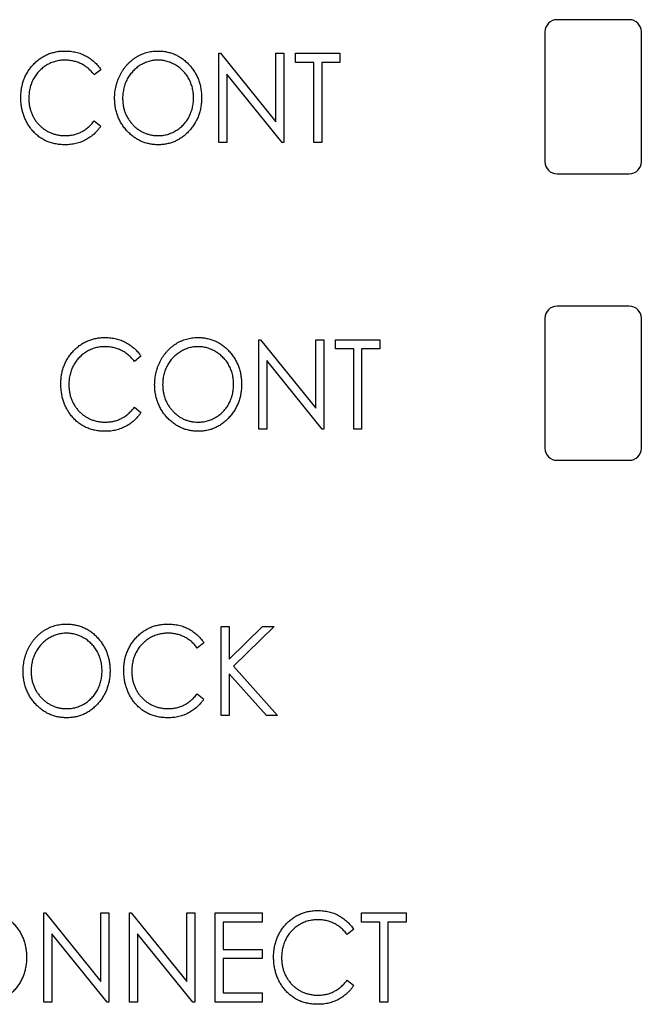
# Model space of a CAD drawing. Header units: millimetres. Extents: x 0 to 420, y 0 to 297.
# Tile 21 of 106: x 100.55 to 107.01, y 136.7 to 146.93. Entities that reach past the tile are written whole.
import ezdxf

# ---------------------------------------------------------------- set-up
doc = ezdxf.new("R2010")
doc.units = ezdxf.units.MM

msp = doc.modelspace()

# ---------------------------------------------------------------- linework, layer by layer
at = {"color": 7, "linetype": 'Continuous', "lineweight": 25}
for p, q in [((106.881, 146.927), (106.131, 146.927)), ((106.006, 146.802), (106.006, 145.452)), ((107.006, 145.452), (107.006, 146.802)), ((102.619, 145.652), (102.619, 146.578)), ((102.619, 146.578), (102.637, 146.578)), ((102.637, 146.578), (103.213, 145.867)), ((103.213, 145.867), (103.213, 146.578)), ((103.213, 146.578), (103.296, 146.578)), ((103.296, 146.578), (103.296, 145.652)), ((103.415, 146.483), (103.415, 146.578)), ((103.415, 146.578), (103.878, 146.578)), ((103.878, 146.578), (103.878, 146.483)), ((101.396, 146.408), (101.328, 146.353)), ((103.605, 146.483), (103.415, 146.483)), ((103.605, 145.652), (103.605, 146.483)), ((103.878, 146.483), (103.688, 146.483)), ((103.688, 146.483), (103.688, 145.652)), ((103.277, 145.652), (102.702, 146.362)), ((102.702, 146.362), (102.702, 145.652)), ((101.328, 145.878), (101.396, 145.823)), ((102.702, 145.652), (102.619, 145.652)), ((103.296, 145.652), (103.277, 145.652)), ((103.688, 145.652), (103.605, 145.652)), ((106.131, 145.327), (106.881, 145.327)), ((106.881, 143.952), (106.131, 143.952)), ((106.006, 143.827), (106.006, 142.477)), ((107.006, 142.477), (107.006, 143.827)), ((103.035, 142.677), (103.035, 143.603)), ((103.035, 143.603), (103.052, 143.603)), ((103.052, 143.603), (103.628, 142.892)), ((103.628, 142.892), (103.628, 143.603)), ((103.628, 143.603), (103.711, 143.603)), ((103.711, 143.603), (103.711, 142.677)), ((103.83, 143.508), (103.83, 143.603)), ((103.83, 143.603), (104.293, 143.603)), ((104.293, 143.603), (104.293, 143.508)), ((104.02, 143.508), (103.83, 143.508)), ((104.02, 142.677), (104.02, 143.508)), ((104.293, 143.508), (104.103, 143.508)), ((104.103, 143.508), (104.103, 142.677)), ((101.812, 143.433), (101.744, 143.378)), ((103.693, 142.677), (103.118, 143.387)), ((103.118, 143.387), (103.118, 142.677)), ((101.744, 142.903), (101.812, 142.848)), ((103.118, 142.677), (103.035, 142.677)), ((103.711, 142.677), (103.693, 142.677)), ((104.103, 142.677), (104.02, 142.677)), ((106.131, 142.352), (106.881, 142.352)), ((102.643, 140.628), (102.726, 140.628)), ((102.643, 139.702), (102.643, 140.628)), ((102.726, 140.628), (102.726, 140.288)), ((102.726, 140.288), (103.072, 140.628)), ((103.195, 140.628), (102.772, 140.213)), ((103.072, 140.628), (103.195, 140.628)), ((102.465, 140.458), (102.397, 140.403)), ((102.772, 140.213), (103.231, 139.702)), ((103.115, 139.702), (102.726, 140.136)), ((102.726, 140.136), (102.726, 139.702)), ((102.397, 139.928), (102.465, 139.873)), ((102.726, 139.702), (102.643, 139.702)), ((103.231, 139.702), (103.115, 139.702)), ((100.803, 136.727), (100.803, 137.653)), ((100.803, 137.653), (100.82, 137.653)), ((100.82, 137.653), (101.396, 136.942)), ((101.396, 136.942), (101.396, 137.653)), ((101.396, 137.653), (101.479, 137.653)), ((101.479, 137.653), (101.479, 136.727)), ((101.693, 136.727), (101.693, 137.653)), ((101.693, 137.653), (101.711, 137.653)), ((101.711, 137.653), (102.287, 136.942)), ((102.287, 136.942), (102.287, 137.653)), ((102.287, 137.653), (102.37, 137.653)), ((102.37, 137.653), (102.37, 136.727)), ((102.584, 137.653), (103.07, 137.653)), ((102.584, 136.727), (102.584, 137.653)), ((103.07, 137.653), (103.07, 137.558)), ((104.103, 137.558), (104.103, 137.653)), ((104.103, 137.653), (104.566, 137.653)), ((104.566, 137.653), (104.566, 137.558)), ((103.07, 137.558), (102.667, 137.558)), ((102.667, 137.558), (102.667, 137.273)), ((104.293, 137.558), (104.103, 137.558)), ((104.293, 136.727), (104.293, 137.558)), ((104.566, 137.558), (104.376, 137.558)), ((104.376, 137.558), (104.376, 136.727)), ((101.461, 136.727), (100.886, 137.437)), ((100.886, 137.437), (100.886, 136.727)), ((102.351, 136.727), (101.776, 137.437)), ((101.776, 137.437), (101.776, 136.727)), ((104.02, 137.483), (103.952, 137.428)), ((102.667, 137.273), (103.07, 137.273)), ((103.07, 137.273), (103.07, 137.178)), ((103.07, 137.178), (102.667, 137.178)), ((102.667, 137.178), (102.667, 136.822)), ((103.952, 136.953), (104.02, 136.898)), ((102.667, 136.822), (103.07, 136.822)), ((103.07, 136.822), (103.07, 136.727)), ((100.886, 136.727), (100.803, 136.727)), ((101.479, 136.727), (101.461, 136.727)), ((101.776, 136.727), (101.693, 136.727)), ((102.37, 136.727), (102.351, 136.727)), ((103.07, 136.727), (102.584, 136.727)), ((104.376, 136.727), (104.293, 136.727))]:
    msp.add_line(p, q, dxfattribs=at)
for centre, start, end in [((106.131, 146.802), 90, 180), ((106.881, 146.802), 0, 90), ((106.131, 145.452), 180, 270), ((106.881, 145.452), 270, 0), ((106.131, 143.827), 90, 180), ((106.881, 143.827), 0, 90), ((106.131, 142.477), 180, 270), ((106.881, 142.477), 270, 0)]:
    msp.add_arc(centre, 0.125, start, end, dxfattribs=at)
for points, knots in [([(100.565, 146.121), (100.566, 146.137), (100.566, 146.17), (100.573, 146.218), (100.583, 146.264), (100.597, 146.308), (100.616, 146.35), (100.638, 146.39), (100.665, 146.428), (100.696, 146.464), (100.729, 146.496), (100.765, 146.525), (100.803, 146.548), (100.843, 146.568), (100.886, 146.583), (100.93, 146.594), (100.976, 146.601), (101.008, 146.602), (101.024, 146.602)], [0, 0, 0, 0, 0.0672364, 0.1321945, 0.1953912, 0.2573879, 0.3187784, 0.3805149, 0.4425281, 0.5059416, 0.569171, 0.6305244, 0.6908816, 0.7507471, 0.8110237, 0.8722015, 0.9349983, 1, 1, 1, 1]), ([(101.022, 146.507), (101.014, 146.507), (100.997, 146.507), (100.972, 146.504), (100.947, 146.5), (100.923, 146.494), (100.9, 146.487), (100.876, 146.478), (100.854, 146.467), (100.832, 146.455), (100.811, 146.441), (100.791, 146.426), (100.772, 146.41), (100.754, 146.393), (100.738, 146.375), (100.723, 146.356), (100.709, 146.335), (100.696, 146.313), (100.685, 146.291), (100.675, 146.268), (100.667, 146.244), (100.66, 146.219), (100.655, 146.194), (100.651, 146.168), (100.649, 146.141), (100.649, 146.123), (100.648, 146.114)], [0, 0, 0, 0, 0.042054, 0.083393, 0.124454, 0.165461, 0.206316, 0.247114, 0.288563, 0.330315, 0.372018, 0.413257, 0.453959, 0.494537, 0.53495, 0.575397, 0.616502, 0.657759, 0.699337, 0.740877, 0.782508, 0.824785, 0.867453, 0.910542, 0.954879, 1, 1, 1, 1]), ([(101.328, 146.353), (101.324, 146.359), (101.314, 146.371), (101.299, 146.388), (101.283, 146.405), (101.267, 146.42), (101.25, 146.433), (101.232, 146.446), (101.213, 146.458), (101.188, 146.471), (101.154, 146.486), (101.112, 146.498), (101.067, 146.506), (101.037, 146.507), (101.022, 146.507)], [0, 0, 0, 0, 0.065249, 0.129752, 0.19303, 0.255253, 0.317083, 0.378287, 0.439499, 0.500949, 0.623295, 0.74628, 0.871322, 1, 1, 1, 1]), ([(101.024, 146.602), (101.034, 146.602), (101.053, 146.602), (101.082, 146.599), (101.11, 146.595), (101.137, 146.59), (101.164, 146.583), (101.19, 146.574), (101.215, 146.563), (101.239, 146.551), (101.263, 146.538), (101.285, 146.523), (101.306, 146.507), (101.327, 146.49), (101.346, 146.472), (101.364, 146.452), (101.381, 146.431), (101.391, 146.416), (101.396, 146.408)], [0, 0, 0, 0, 0.067002, 0.132942, 0.197212, 0.260814, 0.32354, 0.38588, 0.447839, 0.509647, 0.571537, 0.632443, 0.693319, 0.753787, 0.814645, 0.875557, 0.937659, 1, 1, 1, 1]), ([(101.539, 146.111), (101.539, 146.122), (101.539, 146.144), (101.542, 146.177), (101.547, 146.209), (101.554, 146.24), (101.562, 146.271), (101.572, 146.301), (101.584, 146.33), (101.598, 146.359), (101.614, 146.387), (101.631, 146.413), (101.649, 146.438), (101.669, 146.461), (101.69, 146.482), (101.712, 146.502), (101.736, 146.521), (101.761, 146.538), (101.787, 146.553), (101.814, 146.566), (101.841, 146.577), (101.869, 146.586), (101.897, 146.593), (101.926, 146.598), (101.955, 146.602), (101.975, 146.602), (101.984, 146.602)], [0, 0, 0, 0, 0.044811, 0.089011, 0.13275, 0.176233, 0.219272, 0.262324, 0.305647, 0.348979, 0.392242, 0.43461, 0.476184, 0.517236, 0.558165, 0.598792, 0.639668, 0.680638, 0.721467, 0.761759, 0.801482, 0.840953, 0.880381, 0.919726, 0.959716, 1, 1, 1, 1]), ([(101.988, 146.507), (101.98, 146.507), (101.964, 146.507), (101.941, 146.504), (101.917, 146.5), (101.894, 146.494), (101.871, 146.486), (101.849, 146.477), (101.827, 146.467), (101.805, 146.454), (101.784, 146.441), (101.764, 146.425), (101.746, 146.409), (101.728, 146.392), (101.712, 146.374), (101.697, 146.354), (101.683, 146.333), (101.67, 146.312), (101.659, 146.289), (101.649, 146.265), (101.641, 146.241), (101.634, 146.217), (101.629, 146.191), (101.625, 146.165), (101.622, 146.139), (101.622, 146.121), (101.622, 146.112)], [0, 0, 0, 0, 0.039956, 0.079513, 0.119111, 0.158682, 0.198528, 0.238944, 0.279928, 0.321669, 0.363487, 0.405034, 0.446304, 0.487242, 0.528249, 0.569305, 0.611035, 0.653354, 0.695583, 0.737902, 0.780492, 0.823231, 0.866218, 0.910046, 0.954473, 1, 1, 1, 1]), ([(101.984, 146.602), (102, 146.602), (102.032, 146.601), (102.078, 146.594), (102.121, 146.583), (102.163, 146.568), (102.203, 146.548), (102.241, 146.524), (102.277, 146.495), (102.311, 146.462), (102.341, 146.426), (102.368, 146.388), (102.391, 146.347), (102.409, 146.305), (102.424, 146.261), (102.434, 146.214), (102.44, 146.165), (102.441, 146.132), (102.441, 146.116)], [0, 0, 0, 0, 0.064112, 0.12603, 0.186709, 0.24615, 0.305771, 0.366051, 0.427384, 0.490821, 0.554635, 0.61692, 0.678954, 0.740666, 0.803314, 0.866858, 0.932414, 1, 1, 1, 1]), ([(102.358, 146.116), (102.358, 146.125), (102.358, 146.143), (102.355, 146.169), (102.351, 146.195), (102.346, 146.22), (102.339, 146.244), (102.331, 146.268), (102.321, 146.291), (102.31, 146.313), (102.297, 146.335), (102.284, 146.355), (102.268, 146.374), (102.252, 146.393), (102.234, 146.41), (102.215, 146.426), (102.195, 146.441), (102.174, 146.454), (102.152, 146.467), (102.13, 146.477), (102.107, 146.486), (102.084, 146.494), (102.06, 146.5), (102.037, 146.504), (102.012, 146.507), (101.996, 146.507), (101.988, 146.507)], [0, 0, 0, 0, 0.0449232, 0.0890569, 0.1322872, 0.1749861, 0.2171436, 0.2587688, 0.300532, 0.342498, 0.3841405, 0.4253721, 0.466388, 0.5071788, 0.548135, 0.5892175, 0.6308415, 0.6731931, 0.7154869, 0.757043, 0.7977596, 0.8382068, 0.8786932, 0.9189157, 0.9591012, 1, 1, 1, 1]), ([(100.673, 145.79), (100.665, 145.802), (100.647, 145.825), (100.626, 145.862), (100.607, 145.901), (100.592, 145.941), (100.58, 145.984), (100.571, 146.028), (100.566, 146.074), (100.566, 146.105), (100.565, 146.121)], [0, 0, 0, 0, 0.122254, 0.24342, 0.364291, 0.486273, 0.609794, 0.736233, 0.865843, 1, 1, 1, 1]), ([(100.648, 146.114), (100.649, 146.101), (100.649, 146.074), (100.654, 146.034), (100.663, 145.997), (100.675, 145.961), (100.69, 145.927), (100.708, 145.894), (100.73, 145.863), (100.755, 145.835), (100.783, 145.809), (100.813, 145.786), (100.844, 145.767), (100.877, 145.751), (100.912, 145.739), (100.949, 145.73), (100.988, 145.724), (101.014, 145.724), (101.027, 145.724)], [0, 0, 0, 0, 0.067402, 0.132225, 0.195291, 0.256964, 0.318228, 0.379385, 0.441024, 0.503862, 0.566597, 0.627855, 0.688166, 0.748276, 0.808707, 0.870424, 0.93412, 1, 1, 1, 1]), ([(101.991, 145.629), (101.976, 145.629), (101.945, 145.63), (101.9, 145.637), (101.857, 145.648), (101.815, 145.663), (101.776, 145.683), (101.738, 145.708), (101.703, 145.736), (101.669, 145.769), (101.639, 145.805), (101.612, 145.843), (101.589, 145.884), (101.571, 145.926), (101.556, 145.969), (101.546, 146.015), (101.54, 146.062), (101.539, 146.095), (101.539, 146.111)], [0, 0, 0, 0, 0.063524, 0.12488, 0.185155, 0.244833, 0.304627, 0.365038, 0.42717, 0.49127, 0.555588, 0.618668, 0.681008, 0.742903, 0.805249, 0.868474, 0.933217, 1, 1, 1, 1]), ([(101.622, 146.112), (101.622, 146.098), (101.623, 146.072), (101.628, 146.033), (101.636, 145.996), (101.648, 145.961), (101.663, 145.927), (101.682, 145.895), (101.704, 145.864), (101.729, 145.836), (101.756, 145.809), (101.785, 145.786), (101.816, 145.767), (101.847, 145.751), (101.881, 145.739), (101.915, 145.73), (101.951, 145.724), (101.976, 145.724), (101.988, 145.724)], [0, 0, 0, 0, 0.06753, 0.132738, 0.196163, 0.25879, 0.321017, 0.383435, 0.446363, 0.511011, 0.575079, 0.637133, 0.697793, 0.757163, 0.816573, 0.8765, 0.937463, 1, 1, 1, 1]), ([(101.988, 145.724), (101.996, 145.724), (102.013, 145.724), (102.038, 145.726), (102.062, 145.73), (102.086, 145.736), (102.109, 145.744), (102.132, 145.752), (102.154, 145.763), (102.176, 145.775), (102.196, 145.788), (102.216, 145.803), (102.235, 145.819), (102.252, 145.836), (102.269, 145.854), (102.283, 145.874), (102.298, 145.894), (102.31, 145.916), (102.321, 145.939), (102.331, 145.962), (102.339, 145.987), (102.346, 146.011), (102.351, 146.037), (102.355, 146.062), (102.358, 146.089), (102.358, 146.107), (102.358, 146.116)], [0, 0, 0, 0, 0.041661, 0.082882, 0.123552, 0.164177, 0.204273, 0.24489, 0.285869, 0.327154, 0.368651, 0.40943, 0.450115, 0.490687, 0.531109, 0.572015, 0.613338, 0.655348, 0.697698, 0.739863, 0.781905, 0.824489, 0.86732, 0.910682, 0.954948, 1, 1, 1, 1]), ([(102.441, 146.116), (102.441, 146.099), (102.44, 146.066), (102.434, 146.018), (102.424, 145.972), (102.409, 145.927), (102.391, 145.885), (102.368, 145.845), (102.341, 145.806), (102.311, 145.77), (102.278, 145.737), (102.242, 145.708), (102.205, 145.683), (102.166, 145.663), (102.125, 145.648), (102.082, 145.637), (102.037, 145.63), (102.007, 145.629), (101.991, 145.629)], [0, 0, 0, 0, 0.067668, 0.133292, 0.19714, 0.260013, 0.322488, 0.385059, 0.448295, 0.51269, 0.576673, 0.638498, 0.698729, 0.757967, 0.817157, 0.876594, 0.937343, 1, 1, 1, 1]), ([(101.396, 145.823), (101.391, 145.815), (101.38, 145.8), (101.363, 145.779), (101.344, 145.759), (101.325, 145.74), (101.305, 145.723), (101.283, 145.707), (101.261, 145.692), (101.238, 145.679), (101.214, 145.667), (101.189, 145.657), (101.163, 145.648), (101.137, 145.641), (101.11, 145.635), (101.082, 145.631), (101.054, 145.629), (101.035, 145.629), (101.025, 145.629)], [0, 0, 0, 0, 0.0635762, 0.1266905, 0.1886339, 0.2499415, 0.3114256, 0.3724454, 0.4334947, 0.4951606, 0.5567327, 0.6178899, 0.6798377, 0.7420022, 0.8049218, 0.8684411, 0.9336894, 1, 1, 1, 1]), ([(101.027, 145.724), (101.042, 145.724), (101.071, 145.725), (101.114, 145.732), (101.154, 145.744), (101.193, 145.761), (101.23, 145.783), (101.265, 145.81), (101.299, 145.842), (101.318, 145.866), (101.328, 145.878)], [0, 0, 0, 0, 0.1259, 0.248079, 0.368237, 0.488157, 0.609636, 0.7344, 0.864047, 1, 1, 1, 1]), ([(101.025, 145.629), (101.016, 145.629), (100.998, 145.629), (100.971, 145.631), (100.945, 145.634), (100.92, 145.639), (100.895, 145.644), (100.871, 145.651), (100.848, 145.659), (100.826, 145.669), (100.804, 145.68), (100.783, 145.692), (100.763, 145.705), (100.744, 145.72), (100.725, 145.735), (100.707, 145.752), (100.69, 145.771), (100.679, 145.784), (100.673, 145.79)], [0, 0, 0, 0, 0.068335, 0.135464, 0.200567, 0.264774, 0.327263, 0.389343, 0.450083, 0.510699, 0.570569, 0.630747, 0.691051, 0.751063, 0.812002, 0.873718, 0.936106, 1, 1, 1, 1]), ([(100.981, 143.146), (100.981, 143.162), (100.982, 143.195), (100.988, 143.243), (100.998, 143.289), (101.013, 143.333), (101.031, 143.375), (101.054, 143.415), (101.081, 143.453), (101.111, 143.489), (101.145, 143.521), (101.18, 143.55), (101.219, 143.573), (101.259, 143.593), (101.301, 143.608), (101.346, 143.619), (101.392, 143.626), (101.424, 143.627), (101.44, 143.627)], [0, 0, 0, 0, 0.067236, 0.132194, 0.195391, 0.257388, 0.318778, 0.380515, 0.442528, 0.505942, 0.569171, 0.630524, 0.690882, 0.750747, 0.811024, 0.872201, 0.934998, 1, 1, 1, 1]), ([(101.44, 143.627), (101.45, 143.627), (101.469, 143.627), (101.498, 143.624), (101.526, 143.62), (101.553, 143.615), (101.58, 143.608), (101.605, 143.599), (101.63, 143.588), (101.655, 143.576), (101.678, 143.563), (101.701, 143.548), (101.722, 143.532), (101.742, 143.515), (101.761, 143.497), (101.779, 143.477), (101.796, 143.456), (101.807, 143.441), (101.812, 143.433)], [0, 0, 0, 0, 0.067002, 0.132942, 0.197212, 0.260814, 0.32354, 0.38588, 0.447839, 0.509647, 0.571537, 0.632443, 0.693319, 0.753787, 0.814645, 0.875557, 0.937659, 1, 1, 1, 1]), ([(101.954, 143.136), (101.955, 143.147), (101.955, 143.169), (101.958, 143.202), (101.962, 143.234), (101.969, 143.265), (101.977, 143.296), (101.988, 143.326), (102, 143.355), (102.014, 143.384), (102.029, 143.412), (102.046, 143.438), (102.065, 143.463), (102.084, 143.486), (102.105, 143.507), (102.128, 143.527), (102.152, 143.546), (102.177, 143.563), (102.202, 143.578), (102.229, 143.591), (102.256, 143.602), (102.284, 143.611), (102.312, 143.618), (102.341, 143.623), (102.37, 143.627), (102.39, 143.627), (102.4, 143.627)], [0, 0, 0, 0, 0.0448113, 0.0890115, 0.1327501, 0.1762331, 0.2192718, 0.2623245, 0.305647, 0.348979, 0.3922422, 0.4346099, 0.4761839, 0.517236, 0.5581645, 0.5987917, 0.6396676, 0.6806378, 0.7214671, 0.7617594, 0.8014818, 0.8409531, 0.8803811, 0.9197263, 0.9597164, 1, 1, 1, 1]), ([(102.4, 143.627), (102.416, 143.627), (102.447, 143.626), (102.493, 143.619), (102.537, 143.608), (102.579, 143.593), (102.619, 143.573), (102.657, 143.549), (102.693, 143.52), (102.726, 143.487), (102.757, 143.451), (102.783, 143.413), (102.806, 143.372), (102.825, 143.33), (102.839, 143.286), (102.849, 143.239), (102.856, 143.19), (102.856, 143.157), (102.857, 143.141)], [0, 0, 0, 0, 0.064112, 0.12603, 0.186709, 0.24615, 0.305771, 0.366051, 0.427384, 0.490821, 0.554635, 0.61692, 0.678954, 0.740666, 0.803314, 0.866858, 0.932414, 1, 1, 1, 1]), ([(101.438, 143.532), (101.429, 143.532), (101.412, 143.532), (101.387, 143.529), (101.363, 143.525), (101.339, 143.519), (101.315, 143.512), (101.292, 143.503), (101.269, 143.492), (101.247, 143.48), (101.226, 143.466), (101.206, 143.451), (101.187, 143.435), (101.17, 143.418), (101.153, 143.4), (101.138, 143.381), (101.124, 143.36), (101.112, 143.338), (101.1, 143.316), (101.091, 143.293), (101.082, 143.269), (101.076, 143.244), (101.07, 143.219), (101.067, 143.193), (101.064, 143.166), (101.064, 143.148), (101.064, 143.139)], [0, 0, 0, 0, 0.042054, 0.0833934, 0.124454, 0.1654607, 0.2063156, 0.2471139, 0.2885625, 0.3303155, 0.3720176, 0.4132567, 0.4539592, 0.4945366, 0.5349501, 0.5753974, 0.6165015, 0.6577588, 0.6993367, 0.7408771, 0.7825081, 0.8247854, 0.8674528, 0.9105418, 0.9548789, 1, 1, 1, 1]), ([(101.744, 143.378), (101.739, 143.384), (101.73, 143.396), (101.715, 143.413), (101.699, 143.43), (101.683, 143.445), (101.665, 143.458), (101.647, 143.471), (101.629, 143.483), (101.603, 143.496), (101.57, 143.511), (101.527, 143.523), (101.483, 143.531), (101.453, 143.532), (101.438, 143.532)], [0, 0, 0, 0, 0.065249, 0.129752, 0.19303, 0.255253, 0.317083, 0.378287, 0.439499, 0.500949, 0.623295, 0.74628, 0.871322, 1, 1, 1, 1]), ([(102.404, 143.532), (102.396, 143.532), (102.38, 143.532), (102.356, 143.529), (102.333, 143.525), (102.31, 143.519), (102.287, 143.511), (102.264, 143.502), (102.242, 143.492), (102.221, 143.479), (102.2, 143.466), (102.18, 143.45), (102.161, 143.434), (102.144, 143.417), (102.127, 143.399), (102.112, 143.379), (102.098, 143.358), (102.086, 143.337), (102.074, 143.314), (102.064, 143.29), (102.056, 143.266), (102.049, 143.242), (102.044, 143.216), (102.04, 143.19), (102.038, 143.164), (102.038, 143.146), (102.037, 143.137)], [0, 0, 0, 0, 0.039956, 0.079513, 0.119111, 0.158682, 0.198528, 0.238944, 0.279928, 0.321669, 0.363487, 0.405034, 0.446304, 0.487242, 0.528249, 0.569305, 0.611035, 0.653354, 0.695583, 0.737902, 0.780492, 0.823231, 0.866218, 0.910046, 0.954473, 1, 1, 1, 1]), ([(102.774, 143.141), (102.773, 143.15), (102.773, 143.168), (102.771, 143.194), (102.767, 143.22), (102.762, 143.245), (102.755, 143.269), (102.747, 143.293), (102.737, 143.316), (102.726, 143.338), (102.713, 143.36), (102.699, 143.38), (102.684, 143.399), (102.667, 143.418), (102.65, 143.435), (102.631, 143.451), (102.611, 143.466), (102.59, 143.479), (102.568, 143.492), (102.545, 143.502), (102.523, 143.511), (102.499, 143.519), (102.476, 143.525), (102.452, 143.529), (102.428, 143.532), (102.412, 143.532), (102.404, 143.532)], [0, 0, 0, 0, 0.0449232, 0.0890569, 0.1322872, 0.1749861, 0.2171436, 0.2587688, 0.300532, 0.342498, 0.3841405, 0.4253721, 0.466388, 0.5071788, 0.548135, 0.5892175, 0.6308415, 0.6731931, 0.7154869, 0.757043, 0.7977596, 0.8382068, 0.8786932, 0.9189157, 0.9591012, 1, 1, 1, 1]), ([(101.089, 142.815), (101.08, 142.827), (101.063, 142.85), (101.041, 142.887), (101.022, 142.926), (101.007, 142.966), (100.995, 143.009), (100.987, 143.053), (100.982, 143.099), (100.981, 143.13), (100.981, 143.146)], [0, 0, 0, 0, 0.122254, 0.24342, 0.364291, 0.486273, 0.609794, 0.736233, 0.865843, 1, 1, 1, 1]), ([(101.064, 143.139), (101.064, 143.126), (101.065, 143.099), (101.07, 143.059), (101.078, 143.022), (101.09, 142.986), (101.105, 142.952), (101.124, 142.919), (101.146, 142.888), (101.171, 142.86), (101.199, 142.834), (101.228, 142.811), (101.26, 142.792), (101.293, 142.776), (101.328, 142.764), (101.365, 142.755), (101.403, 142.749), (101.429, 142.749), (101.443, 142.749)], [0, 0, 0, 0, 0.067402, 0.132225, 0.195291, 0.256964, 0.318228, 0.379385, 0.441024, 0.503862, 0.566597, 0.627855, 0.688166, 0.748276, 0.808707, 0.870424, 0.93412, 1, 1, 1, 1]), ([(102.407, 142.654), (102.391, 142.654), (102.361, 142.655), (102.316, 142.662), (102.272, 142.673), (102.231, 142.688), (102.191, 142.708), (102.154, 142.733), (102.118, 142.761), (102.085, 142.794), (102.054, 142.83), (102.027, 142.868), (102.005, 142.909), (101.987, 142.951), (101.972, 142.994), (101.962, 143.04), (101.955, 143.087), (101.955, 143.12), (101.954, 143.136)], [0, 0, 0, 0, 0.063524, 0.12488, 0.185155, 0.244833, 0.304627, 0.365038, 0.42717, 0.49127, 0.555588, 0.618668, 0.681008, 0.742903, 0.805249, 0.868474, 0.933217, 1, 1, 1, 1]), ([(102.037, 143.137), (102.038, 143.123), (102.038, 143.097), (102.044, 143.058), (102.052, 143.021), (102.064, 142.986), (102.079, 142.952), (102.098, 142.92), (102.119, 142.889), (102.144, 142.861), (102.172, 142.834), (102.201, 142.811), (102.231, 142.792), (102.263, 142.776), (102.296, 142.764), (102.331, 142.755), (102.367, 142.749), (102.391, 142.749), (102.404, 142.749)], [0, 0, 0, 0, 0.06753, 0.132738, 0.196163, 0.25879, 0.321017, 0.383435, 0.446363, 0.511011, 0.575079, 0.637133, 0.697793, 0.757163, 0.816573, 0.8765, 0.937463, 1, 1, 1, 1]), ([(102.404, 142.749), (102.412, 142.749), (102.429, 142.749), (102.453, 142.751), (102.478, 142.755), (102.501, 142.761), (102.524, 142.769), (102.547, 142.777), (102.569, 142.788), (102.591, 142.8), (102.612, 142.813), (102.632, 142.828), (102.65, 142.844), (102.668, 142.861), (102.684, 142.879), (102.699, 142.899), (102.713, 142.919), (102.726, 142.941), (102.737, 142.964), (102.747, 142.987), (102.755, 143.012), (102.762, 143.036), (102.767, 143.062), (102.771, 143.087), (102.773, 143.114), (102.773, 143.132), (102.774, 143.141)], [0, 0, 0, 0, 0.041661, 0.082882, 0.123552, 0.164177, 0.204273, 0.24489, 0.285869, 0.327154, 0.368651, 0.40943, 0.450115, 0.490687, 0.531109, 0.572015, 0.613338, 0.655348, 0.697698, 0.739863, 0.781905, 0.824489, 0.86732, 0.910682, 0.954948, 1, 1, 1, 1]), ([(102.857, 143.141), (102.856, 143.124), (102.856, 143.091), (102.849, 143.043), (102.839, 142.997), (102.825, 142.952), (102.806, 142.91), (102.783, 142.87), (102.757, 142.831), (102.726, 142.795), (102.693, 142.762), (102.658, 142.733), (102.62, 142.708), (102.581, 142.688), (102.54, 142.673), (102.497, 142.662), (102.453, 142.655), (102.422, 142.654), (102.407, 142.654)], [0, 0, 0, 0, 0.067668, 0.133292, 0.19714, 0.260013, 0.322488, 0.385059, 0.448295, 0.51269, 0.576673, 0.638498, 0.698729, 0.757967, 0.817157, 0.876594, 0.937343, 1, 1, 1, 1]), ([(101.812, 142.848), (101.807, 142.84), (101.796, 142.825), (101.778, 142.804), (101.76, 142.784), (101.741, 142.765), (101.72, 142.748), (101.699, 142.732), (101.677, 142.717), (101.653, 142.704), (101.629, 142.692), (101.604, 142.682), (101.579, 142.673), (101.553, 142.666), (101.526, 142.66), (101.498, 142.656), (101.47, 142.654), (101.451, 142.654), (101.441, 142.654)], [0, 0, 0, 0, 0.063576, 0.126691, 0.188634, 0.249942, 0.311426, 0.372445, 0.433495, 0.495161, 0.556733, 0.61789, 0.679838, 0.742002, 0.804922, 0.868441, 0.933689, 1, 1, 1, 1]), ([(101.443, 142.749), (101.457, 142.749), (101.487, 142.75), (101.529, 142.757), (101.57, 142.769), (101.609, 142.786), (101.646, 142.808), (101.681, 142.835), (101.714, 142.867), (101.734, 142.891), (101.744, 142.903)], [0, 0, 0, 0, 0.1259, 0.248079, 0.368237, 0.488157, 0.609636, 0.7344, 0.864047, 1, 1, 1, 1]), ([(101.441, 142.654), (101.432, 142.654), (101.414, 142.654), (101.387, 142.656), (101.361, 142.659), (101.335, 142.664), (101.311, 142.669), (101.287, 142.676), (101.264, 142.684), (101.241, 142.694), (101.22, 142.705), (101.199, 142.717), (101.178, 142.73), (101.159, 142.745), (101.14, 142.76), (101.122, 142.777), (101.105, 142.796), (101.094, 142.809), (101.089, 142.815)], [0, 0, 0, 0, 0.068335, 0.135464, 0.200567, 0.264774, 0.327263, 0.389343, 0.450083, 0.510699, 0.570569, 0.630747, 0.691051, 0.751063, 0.812002, 0.873718, 0.936106, 1, 1, 1, 1]), ([(100.589, 140.161), (100.589, 140.172), (100.59, 140.194), (100.592, 140.227), (100.597, 140.259), (100.604, 140.29), (100.612, 140.321), (100.622, 140.351), (100.635, 140.38), (100.648, 140.409), (100.664, 140.437), (100.681, 140.463), (100.699, 140.488), (100.719, 140.511), (100.74, 140.532), (100.762, 140.552), (100.786, 140.571), (100.811, 140.588), (100.837, 140.603), (100.864, 140.616), (100.891, 140.627), (100.919, 140.636), (100.947, 140.643), (100.976, 140.648), (101.005, 140.652), (101.025, 140.652), (101.035, 140.652)], [0, 0, 0, 0, 0.0448113, 0.0890115, 0.1327501, 0.1762331, 0.2192718, 0.2623245, 0.305647, 0.348979, 0.3922422, 0.4346099, 0.4761839, 0.517236, 0.5581645, 0.5987917, 0.6396676, 0.6806378, 0.7214671, 0.7617594, 0.8014818, 0.8409531, 0.8803811, 0.9197263, 0.9597164, 1, 1, 1, 1]), ([(101.035, 140.652), (101.051, 140.652), (101.082, 140.651), (101.128, 140.644), (101.172, 140.633), (101.214, 140.618), (101.253, 140.598), (101.292, 140.574), (101.327, 140.545), (101.361, 140.512), (101.391, 140.476), (101.418, 140.438), (101.441, 140.397), (101.459, 140.355), (101.474, 140.311), (101.484, 140.264), (101.49, 140.215), (101.491, 140.182), (101.491, 140.166)], [0, 0, 0, 0, 0.064112, 0.12603, 0.186709, 0.24615, 0.305771, 0.366051, 0.427384, 0.490821, 0.554635, 0.61692, 0.678954, 0.740666, 0.803314, 0.866858, 0.932414, 1, 1, 1, 1]), ([(101.634, 140.171), (101.634, 140.187), (101.635, 140.22), (101.641, 140.268), (101.651, 140.314), (101.666, 140.358), (101.684, 140.4), (101.707, 140.44), (101.734, 140.478), (101.764, 140.514), (101.797, 140.546), (101.833, 140.575), (101.872, 140.598), (101.912, 140.618), (101.954, 140.633), (101.999, 140.644), (102.045, 140.651), (102.077, 140.652), (102.093, 140.652)], [0, 0, 0, 0, 0.067236, 0.132194, 0.195391, 0.257388, 0.318778, 0.380515, 0.442528, 0.505942, 0.569171, 0.630524, 0.690882, 0.750747, 0.811024, 0.872201, 0.934998, 1, 1, 1, 1]), ([(102.093, 140.652), (102.103, 140.652), (102.122, 140.652), (102.151, 140.649), (102.179, 140.645), (102.206, 140.64), (102.232, 140.633), (102.258, 140.624), (102.283, 140.613), (102.308, 140.601), (102.331, 140.588), (102.354, 140.573), (102.375, 140.557), (102.395, 140.54), (102.414, 140.522), (102.432, 140.502), (102.449, 140.481), (102.46, 140.466), (102.465, 140.458)], [0, 0, 0, 0, 0.067002, 0.132942, 0.197212, 0.260814, 0.32354, 0.38588, 0.447839, 0.509647, 0.571537, 0.632443, 0.693319, 0.753787, 0.814645, 0.875557, 0.937659, 1, 1, 1, 1]), ([(101.038, 140.557), (101.03, 140.557), (101.014, 140.557), (100.991, 140.554), (100.967, 140.55), (100.944, 140.544), (100.922, 140.536), (100.899, 140.527), (100.877, 140.517), (100.855, 140.504), (100.835, 140.491), (100.815, 140.475), (100.796, 140.459), (100.778, 140.442), (100.762, 140.424), (100.747, 140.404), (100.733, 140.383), (100.72, 140.362), (100.709, 140.339), (100.699, 140.315), (100.691, 140.291), (100.684, 140.267), (100.679, 140.241), (100.675, 140.215), (100.673, 140.189), (100.672, 140.171), (100.672, 140.162)], [0, 0, 0, 0, 0.039956, 0.079513, 0.119111, 0.158682, 0.198528, 0.238944, 0.279928, 0.321669, 0.363487, 0.405034, 0.446304, 0.487242, 0.528249, 0.569305, 0.611035, 0.653354, 0.695583, 0.737902, 0.780492, 0.823231, 0.866218, 0.910046, 0.954473, 1, 1, 1, 1]), ([(101.408, 140.166), (101.408, 140.175), (101.408, 140.193), (101.406, 140.219), (101.402, 140.245), (101.397, 140.27), (101.39, 140.294), (101.381, 140.318), (101.372, 140.341), (101.36, 140.363), (101.348, 140.385), (101.334, 140.405), (101.318, 140.424), (101.302, 140.443), (101.284, 140.46), (101.266, 140.476), (101.246, 140.491), (101.224, 140.504), (101.202, 140.517), (101.18, 140.527), (101.157, 140.536), (101.134, 140.544), (101.111, 140.55), (101.087, 140.554), (101.063, 140.557), (101.047, 140.557), (101.038, 140.557)], [0, 0, 0, 0, 0.044923, 0.089057, 0.132287, 0.174986, 0.217144, 0.258769, 0.300532, 0.342498, 0.384141, 0.425372, 0.466388, 0.507179, 0.548135, 0.589217, 0.630842, 0.673193, 0.715487, 0.757043, 0.79776, 0.838207, 0.878693, 0.918916, 0.959101, 1, 1, 1, 1]), ([(102.091, 140.557), (102.082, 140.557), (102.065, 140.557), (102.04, 140.554), (102.016, 140.55), (101.992, 140.544), (101.968, 140.537), (101.945, 140.528), (101.922, 140.517), (101.9, 140.505), (101.879, 140.491), (101.859, 140.476), (101.84, 140.46), (101.823, 140.443), (101.806, 140.425), (101.791, 140.406), (101.777, 140.385), (101.765, 140.363), (101.753, 140.341), (101.744, 140.318), (101.735, 140.294), (101.729, 140.269), (101.723, 140.244), (101.72, 140.218), (101.717, 140.191), (101.717, 140.173), (101.717, 140.164)], [0, 0, 0, 0, 0.042054, 0.083393, 0.124454, 0.165461, 0.206316, 0.247114, 0.288563, 0.330315, 0.372018, 0.413257, 0.453959, 0.494537, 0.53495, 0.575397, 0.616502, 0.657759, 0.699337, 0.740877, 0.782508, 0.824785, 0.867453, 0.910542, 0.954879, 1, 1, 1, 1]), ([(102.397, 140.403), (102.392, 140.409), (102.383, 140.421), (102.368, 140.438), (102.352, 140.455), (102.336, 140.47), (102.318, 140.483), (102.3, 140.496), (102.282, 140.508), (102.256, 140.521), (102.223, 140.536), (102.18, 140.548), (102.136, 140.556), (102.106, 140.557), (102.091, 140.557)], [0, 0, 0, 0, 0.065249, 0.129752, 0.19303, 0.255253, 0.317083, 0.378287, 0.439499, 0.500949, 0.623295, 0.74628, 0.871322, 1, 1, 1, 1]), ([(101.742, 139.84), (101.733, 139.852), (101.716, 139.875), (101.694, 139.912), (101.675, 139.951), (101.66, 139.991), (101.648, 140.034), (101.64, 140.078), (101.635, 140.124), (101.634, 140.155), (101.634, 140.171)], [0, 0, 0, 0, 0.1222538, 0.2434203, 0.364291, 0.4862731, 0.6097936, 0.736233, 0.8658433, 1, 1, 1, 1]), ([(101.042, 139.679), (101.026, 139.679), (100.995, 139.68), (100.95, 139.687), (100.907, 139.698), (100.866, 139.713), (100.826, 139.733), (100.789, 139.758), (100.753, 139.786), (100.719, 139.819), (100.689, 139.855), (100.662, 139.893), (100.64, 139.934), (100.621, 139.976), (100.607, 140.019), (100.596, 140.065), (100.59, 140.112), (100.589, 140.145), (100.589, 140.161)], [0, 0, 0, 0, 0.063524, 0.1248797, 0.1851554, 0.2448328, 0.3046269, 0.3650375, 0.4271695, 0.4912698, 0.5555883, 0.6186682, 0.681008, 0.7429033, 0.8052492, 0.8684741, 0.9332171, 1, 1, 1, 1]), ([(100.672, 140.162), (100.672, 140.148), (100.673, 140.122), (100.678, 140.083), (100.686, 140.046), (100.699, 140.011), (100.713, 139.977), (100.732, 139.945), (100.754, 139.914), (100.779, 139.886), (100.806, 139.859), (100.835, 139.836), (100.866, 139.817), (100.898, 139.801), (100.931, 139.789), (100.966, 139.78), (101.001, 139.774), (101.026, 139.774), (101.038, 139.774)], [0, 0, 0, 0, 0.06753, 0.132738, 0.196163, 0.25879, 0.321017, 0.383435, 0.446363, 0.511011, 0.575079, 0.637133, 0.697793, 0.757163, 0.816573, 0.8765, 0.937463, 1, 1, 1, 1]), ([(101.038, 139.774), (101.047, 139.774), (101.063, 139.774), (101.088, 139.776), (101.112, 139.78), (101.136, 139.786), (101.159, 139.794), (101.182, 139.802), (101.204, 139.813), (101.226, 139.825), (101.247, 139.838), (101.266, 139.853), (101.285, 139.869), (101.302, 139.886), (101.319, 139.904), (101.334, 139.924), (101.348, 139.944), (101.36, 139.966), (101.372, 139.989), (101.381, 140.012), (101.39, 140.037), (101.397, 140.061), (101.402, 140.087), (101.406, 140.112), (101.408, 140.139), (101.408, 140.157), (101.408, 140.166)], [0, 0, 0, 0, 0.0416607, 0.0828817, 0.123552, 0.1641767, 0.2042732, 0.2448897, 0.2858688, 0.3271544, 0.3686515, 0.4094304, 0.4501147, 0.4906866, 0.5311093, 0.5720152, 0.6133377, 0.6553475, 0.697698, 0.7398627, 0.7819053, 0.8244888, 0.8673196, 0.9106824, 0.9549476, 1, 1, 1, 1]), ([(101.491, 140.166), (101.491, 140.149), (101.49, 140.116), (101.484, 140.068), (101.474, 140.022), (101.459, 139.977), (101.441, 139.935), (101.418, 139.895), (101.392, 139.856), (101.361, 139.82), (101.328, 139.787), (101.292, 139.758), (101.255, 139.733), (101.216, 139.713), (101.175, 139.698), (101.132, 139.687), (101.087, 139.68), (101.057, 139.679), (101.042, 139.679)], [0, 0, 0, 0, 0.067668, 0.133292, 0.19714, 0.260013, 0.322488, 0.385059, 0.448295, 0.51269, 0.576673, 0.638498, 0.698729, 0.757967, 0.817157, 0.876594, 0.937343, 1, 1, 1, 1]), ([(101.717, 140.164), (101.717, 140.151), (101.718, 140.124), (101.723, 140.084), (101.731, 140.047), (101.743, 140.011), (101.758, 139.977), (101.777, 139.944), (101.799, 139.913), (101.824, 139.885), (101.852, 139.859), (101.881, 139.836), (101.913, 139.817), (101.946, 139.801), (101.981, 139.789), (102.018, 139.78), (102.056, 139.774), (102.082, 139.774), (102.096, 139.774)], [0, 0, 0, 0, 0.067402, 0.132225, 0.195291, 0.256964, 0.318228, 0.379385, 0.441024, 0.503862, 0.566597, 0.627855, 0.688166, 0.748276, 0.808707, 0.870424, 0.93412, 1, 1, 1, 1]), ([(102.465, 139.873), (102.46, 139.865), (102.449, 139.85), (102.431, 139.829), (102.413, 139.809), (102.394, 139.79), (102.373, 139.773), (102.352, 139.757), (102.33, 139.742), (102.306, 139.729), (102.282, 139.717), (102.257, 139.707), (102.232, 139.698), (102.205, 139.691), (102.179, 139.685), (102.151, 139.681), (102.123, 139.679), (102.104, 139.679), (102.094, 139.679)], [0, 0, 0, 0, 0.063576, 0.126691, 0.188634, 0.249942, 0.311426, 0.372445, 0.433495, 0.495161, 0.556733, 0.61789, 0.679838, 0.742002, 0.804922, 0.868441, 0.933689, 1, 1, 1, 1]), ([(102.096, 139.774), (102.11, 139.774), (102.14, 139.775), (102.182, 139.782), (102.223, 139.794), (102.262, 139.811), (102.299, 139.833), (102.334, 139.86), (102.367, 139.892), (102.387, 139.916), (102.397, 139.928)], [0, 0, 0, 0, 0.1259, 0.248079, 0.368237, 0.488157, 0.609636, 0.7344, 0.864047, 1, 1, 1, 1]), ([(102.094, 139.679), (102.085, 139.679), (102.067, 139.679), (102.04, 139.681), (102.014, 139.684), (101.988, 139.689), (101.964, 139.694), (101.94, 139.701), (101.917, 139.709), (101.894, 139.719), (101.873, 139.73), (101.852, 139.742), (101.831, 139.755), (101.812, 139.77), (101.793, 139.785), (101.775, 139.802), (101.758, 139.821), (101.747, 139.834), (101.742, 139.84)], [0, 0, 0, 0, 0.068335, 0.135464, 0.200567, 0.264774, 0.327263, 0.389343, 0.450083, 0.510699, 0.570569, 0.630747, 0.691051, 0.751063, 0.812002, 0.873718, 0.936106, 1, 1, 1, 1]), ([(100.168, 137.677), (100.184, 137.677), (100.215, 137.676), (100.261, 137.669), (100.305, 137.658), (100.347, 137.643), (100.387, 137.623), (100.425, 137.599), (100.461, 137.57), (100.494, 137.537), (100.525, 137.501), (100.551, 137.463), (100.574, 137.422), (100.593, 137.38), (100.607, 137.336), (100.617, 137.289), (100.624, 137.24), (100.624, 137.207), (100.625, 137.191)], [0, 0, 0, 0, 0.064112, 0.12603, 0.186709, 0.24615, 0.305771, 0.366051, 0.427384, 0.490821, 0.554635, 0.61692, 0.678954, 0.740666, 0.803314, 0.866858, 0.932414, 1, 1, 1, 1]), ([(103.189, 137.196), (103.189, 137.212), (103.19, 137.245), (103.196, 137.293), (103.207, 137.339), (103.221, 137.383), (103.239, 137.425), (103.262, 137.465), (103.289, 137.503), (103.319, 137.539), (103.353, 137.571), (103.389, 137.6), (103.427, 137.623), (103.467, 137.643), (103.509, 137.658), (103.554, 137.669), (103.6, 137.676), (103.632, 137.677), (103.648, 137.677)], [0, 0, 0, 0, 0.067236, 0.132194, 0.195391, 0.257388, 0.318778, 0.380515, 0.442528, 0.505942, 0.569171, 0.630524, 0.690882, 0.750747, 0.811024, 0.872201, 0.934998, 1, 1, 1, 1]), ([(103.648, 137.677), (103.658, 137.677), (103.677, 137.677), (103.706, 137.674), (103.734, 137.67), (103.761, 137.665), (103.788, 137.658), (103.814, 137.649), (103.839, 137.638), (103.863, 137.626), (103.886, 137.613), (103.909, 137.598), (103.93, 137.582), (103.95, 137.565), (103.969, 137.547), (103.988, 137.527), (104.005, 137.506), (104.015, 137.491), (104.02, 137.483)], [0, 0, 0, 0, 0.067002, 0.132942, 0.197212, 0.260814, 0.32354, 0.38588, 0.447839, 0.509647, 0.571537, 0.632443, 0.693319, 0.753787, 0.814645, 0.875557, 0.937659, 1, 1, 1, 1]), ([(103.646, 137.582), (103.637, 137.582), (103.62, 137.582), (103.596, 137.579), (103.571, 137.575), (103.547, 137.569), (103.523, 137.562), (103.5, 137.553), (103.478, 137.542), (103.455, 137.53), (103.434, 137.516), (103.414, 137.501), (103.396, 137.485), (103.378, 137.468), (103.362, 137.45), (103.346, 137.431), (103.333, 137.41), (103.32, 137.388), (103.309, 137.366), (103.299, 137.343), (103.291, 137.319), (103.284, 137.294), (103.279, 137.269), (103.275, 137.243), (103.273, 137.216), (103.272, 137.198), (103.272, 137.189)], [0, 0, 0, 0, 0.042054, 0.083393, 0.124454, 0.165461, 0.206316, 0.247114, 0.288563, 0.330315, 0.372018, 0.413257, 0.453959, 0.494537, 0.53495, 0.575397, 0.616502, 0.657759, 0.699337, 0.740877, 0.782508, 0.824785, 0.867453, 0.910542, 0.954879, 1, 1, 1, 1]), ([(103.952, 137.428), (103.948, 137.434), (103.938, 137.446), (103.923, 137.463), (103.907, 137.48), (103.891, 137.495), (103.874, 137.508), (103.856, 137.521), (103.837, 137.533), (103.811, 137.546), (103.778, 137.561), (103.736, 137.573), (103.691, 137.581), (103.661, 137.582), (103.646, 137.582)], [0, 0, 0, 0, 0.065249, 0.129752, 0.19303, 0.255253, 0.317083, 0.378287, 0.439499, 0.500949, 0.623295, 0.74628, 0.871322, 1, 1, 1, 1]), ([(100.625, 137.191), (100.624, 137.174), (100.624, 137.141), (100.617, 137.093), (100.607, 137.047), (100.593, 137.002), (100.574, 136.96), (100.551, 136.92), (100.525, 136.881), (100.494, 136.845), (100.461, 136.812), (100.426, 136.783), (100.388, 136.758), (100.349, 136.738), (100.308, 136.723), (100.265, 136.712), (100.221, 136.705), (100.19, 136.704), (100.175, 136.704)], [0, 0, 0, 0, 0.067668, 0.133292, 0.19714, 0.260013, 0.322488, 0.385059, 0.448295, 0.51269, 0.576673, 0.638498, 0.698729, 0.757967, 0.817157, 0.876594, 0.937343, 1, 1, 1, 1]), ([(103.297, 136.865), (103.289, 136.877), (103.271, 136.9), (103.249, 136.937), (103.231, 136.976), (103.216, 137.016), (103.204, 137.059), (103.195, 137.103), (103.19, 137.149), (103.189, 137.18), (103.189, 137.196)], [0, 0, 0, 0, 0.1222538, 0.2434203, 0.364291, 0.4862731, 0.6097936, 0.736233, 0.8658433, 1, 1, 1, 1]), ([(103.272, 137.189), (103.272, 137.176), (103.273, 137.149), (103.278, 137.109), (103.286, 137.072), (103.299, 137.036), (103.313, 137.002), (103.332, 136.969), (103.354, 136.938), (103.379, 136.91), (103.407, 136.884), (103.436, 136.861), (103.468, 136.842), (103.501, 136.826), (103.536, 136.814), (103.573, 136.805), (103.611, 136.799), (103.638, 136.799), (103.651, 136.799)], [0, 0, 0, 0, 0.067402, 0.132225, 0.195291, 0.256964, 0.318228, 0.379385, 0.441024, 0.503862, 0.566597, 0.627855, 0.688166, 0.748276, 0.808707, 0.870424, 0.93412, 1, 1, 1, 1]), ([(104.02, 136.898), (104.015, 136.89), (104.004, 136.875), (103.987, 136.854), (103.968, 136.834), (103.949, 136.815), (103.929, 136.798), (103.907, 136.782), (103.885, 136.767), (103.861, 136.754), (103.837, 136.742), (103.813, 136.732), (103.787, 136.723), (103.761, 136.716), (103.734, 136.71), (103.706, 136.706), (103.678, 136.704), (103.659, 136.704), (103.649, 136.704)], [0, 0, 0, 0, 0.063576, 0.126691, 0.188634, 0.249942, 0.311426, 0.372445, 0.433495, 0.495161, 0.556733, 0.61789, 0.679838, 0.742002, 0.804922, 0.868441, 0.933689, 1, 1, 1, 1]), ([(103.651, 136.799), (103.666, 136.799), (103.695, 136.8), (103.737, 136.807), (103.778, 136.819), (103.817, 136.836), (103.854, 136.858), (103.889, 136.885), (103.922, 136.917), (103.942, 136.941), (103.952, 136.953)], [0, 0, 0, 0, 0.1259, 0.248079, 0.368237, 0.488157, 0.609636, 0.7344, 0.864047, 1, 1, 1, 1]), ([(103.649, 136.704), (103.64, 136.704), (103.622, 136.704), (103.595, 136.706), (103.569, 136.709), (103.544, 136.714), (103.519, 136.719), (103.495, 136.726), (103.472, 136.734), (103.449, 136.744), (103.428, 136.755), (103.407, 136.767), (103.387, 136.78), (103.367, 136.795), (103.349, 136.81), (103.331, 136.827), (103.313, 136.846), (103.303, 136.859), (103.297, 136.865)], [0, 0, 0, 0, 0.0683354, 0.1354642, 0.2005673, 0.2647738, 0.327263, 0.3893434, 0.4500825, 0.5106987, 0.5705685, 0.6307472, 0.6910515, 0.7510635, 0.8120023, 0.8737177, 0.9361062, 1, 1, 1, 1])]:
    msp.add_open_spline(points, degree=3, knots=knots, dxfattribs=at)

doc.saveas('drawing.dxf')
